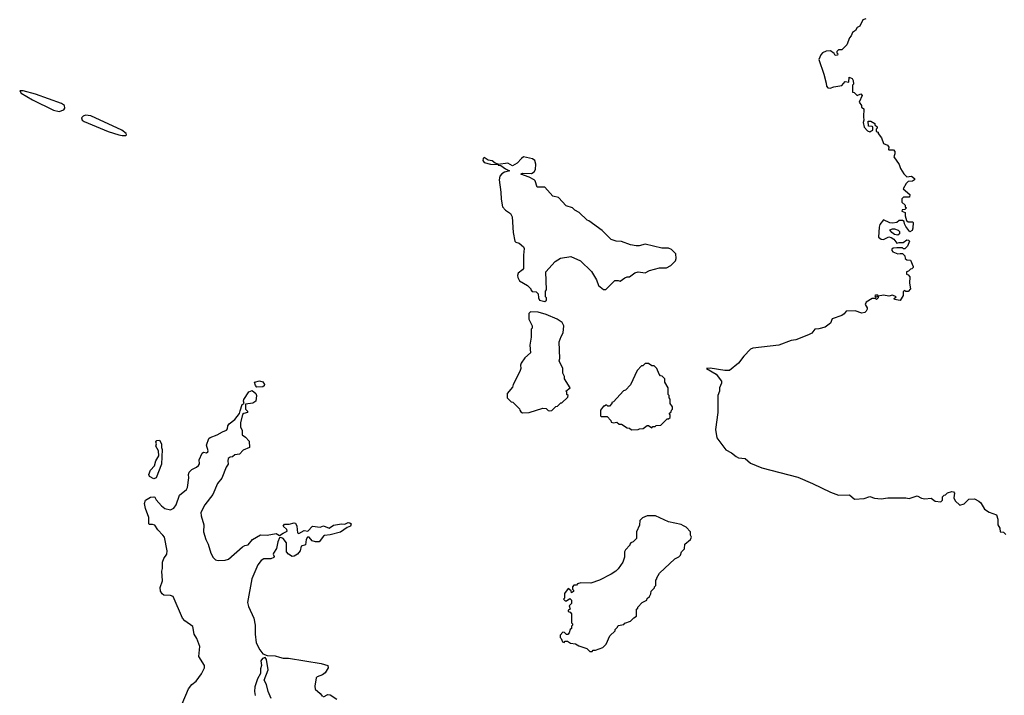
# Model space of a CAD drawing. Extents: x 2087054 to 2277909, y 548907 to 753496.
# Tile 207 of 256: x 2201572 to 2210331, y 633900 to 639909. Entities that reach past the tile are written whole.
import ezdxf

# ---------------------------------------------------------------- set-up
doc = ezdxf.new("R2010")
doc.units = 0

msp = doc.modelspace()

# ---------------------------------------------------------------- linework, layer by layer
at = {"layer": '0CON20XD'}
for points in [[(2209100, 639915), (2209071.7, 639908.3), (2209045, 639850), (2209021.7, 639838.3), (2209008.3, 639811.7), (2208980, 639795), (2208970, 639765), (2208953, 639747), (2208930, 639685), (2208885, 639640), (2208855, 639640), (2208840, 639625), (2208840, 639615), (2208850, 639605), (2208848.3, 639591.7), (2208825, 639590), (2208818.3, 639608.3), (2208785, 639632.5), (2208745, 639630), (2208712.5, 639615), (2208697.5, 639595), (2208682.5, 639555), (2208726.7, 639425), (2208747.5, 639345), (2208748.3, 639318.3), (2208761.7, 639301.7), (2208781.7, 639298.3), (2208815, 639312.5), (2208887, 639323), (2208915, 639360), (2208948.3, 639351.7), (2208951.7, 639398.3), (2208977.5, 639385), (2208986.4, 639366.4), (2208990, 639335), (2208980, 639325), (2208980, 639265), (2208995, 639260), (2209023, 639233), (2209055, 639250), (2209067.5, 639235), (2209040, 639175), (2209060, 639145), (2209061.7, 639131.7), (2209080, 639115), (2209077.5, 639045), (2209082.5, 639015), (2209076.7, 638995), (2209083, 638953), (2209115, 638920), (2209135, 638912.5), (2209145, 638917.5), (2209160, 638925), (2209160, 638955), (2209155, 638960), (2209121.7, 638961.7), (2209120, 639005), (2209145, 639007.5), (2209180, 638985), (2209180, 638975), (2209200, 638955), (2209200, 638945), (2209190, 638935), (2209190, 638915), (2209208.3, 638908.3), (2209210, 638895), (2209237.5, 638857.5), (2209257, 638807), (2209293, 638793), (2209302.5, 638775), (2209300, 638755), (2209305, 638750), (2209345, 638750), (2209357, 638737), (2209357.5, 638715), (2209348.3, 638688.3), (2209395, 638620), (2209407.5, 638585), (2209436.4, 638536.4), (2209465, 638512.5), (2209505, 638516.2), (2209533.3, 638495), (2209533.3, 638485), (2209515, 638471.2), (2209475, 638470), (2209457, 638453), (2209430, 638405), (2209490, 638355), (2209488.3, 638331.7), (2209435, 638330), (2209420, 638315), (2209420, 638285), (2209448.3, 638258.3), (2209450, 638245), (2209460, 638235), (2209445, 638220), (2209421.7, 638218.3), (2209420, 638205), (2209450, 638195), (2209450, 638165), (2209461.7, 638121.7), (2209475, 638110), (2209515, 638110), (2209520, 638105), (2209517.5, 638055), (2209510, 638035), (2209491.7, 638021.7), (2209455, 638070), (2209443, 638093), (2209440, 638115), (2209425, 638122.5), (2209395, 638122.5), (2209373.9, 638106.1), (2209335, 638098), (2209312.3, 638102.3), (2209255, 638130), (2209223.9, 638086.1), (2209217, 638063), (2209212.5, 637975), (2209235, 637957.5), (2209256.4, 637953.6), (2209303.9, 637976.1), (2209325, 637971.2), (2209348, 637958), (2209375, 637920), (2209395, 637927.5), (2209431.7, 637928.3), (2209465, 637950), (2209478.3, 637948.3), (2209487.5, 637937.5), (2209470, 637895), (2209445, 637870), (2209435, 637870), (2209425, 637880), (2209375, 637880), (2209343, 637877), (2209331.7, 637868.3), (2209330, 637855), (2209340, 637845), (2209385, 637827.5), (2209405, 637830), (2209425, 637830), (2209447, 637807), (2209450, 637785), (2209463, 637773), (2209495, 637770), (2209520, 637715), (2209520, 637705), (2209508.3, 637691.7), (2209495, 637690), (2209478.3, 637671.7), (2209460, 637665), (2209460, 637645), (2209475, 637640), (2209491.7, 637621.7), (2209487.5, 637565), (2209496.4, 637513.6), (2209475, 637490), (2209455, 637490), (2209445, 637500), (2209431.7, 637488.3), (2209430, 637455), (2209405, 637410), (2209355, 637420), (2209352.5, 637427.5), (2209370, 637445), (2209335, 637460), (2209305, 637450), (2209255, 637460), (2209210, 637450), (2209205, 637460), (2209185, 637460), (2209180, 637455), (2209185, 637440), (2209210, 637450), (2209210, 637435), (2209195, 637420), (2209185, 637430), (2209155, 637430), (2209102.5, 637395), (2209092.5, 637375), (2209110, 637345), (2209110, 637335), (2209102.5, 637315), (2209090, 637305), (2209065, 637300), (2209005, 637320), (2208923, 637317), (2208906.4, 637293.6), (2208885, 637277.5), (2208800.7, 637249.3), (2208785, 637210), (2208737, 637173), (2208681.7, 637158.3), (2208645, 637157.5), (2208619.3, 637120.7), (2208590, 637105), (2208475, 637060), (2208435, 637056.2), (2208325, 637012.5), (2208095, 636988), (2208073, 636977), (2208013.3, 636916.7), (2207965.9, 636854.1), (2207885, 636788.8), (2207845, 636787.5), (2207715, 636810), (2207682.5, 636805), (2207766.8, 636756.8), (2207813.8, 636695), (2207814, 636675), (2207796.2, 636635), (2207796.2, 636605), (2207783.8, 636565), (2207783.3, 636415), (2207763.3, 636265), (2207775, 636190), (2207853.6, 636083.6), (2207905, 636057.5), (2207945, 636022.5), (2207965, 636012.5), (2208027, 636007), (2208073, 635963), (2208174.2, 635924.2), (2208495, 635841.2), (2208624.1, 635784.1), (2208786.1, 635706.1), (2208855, 635680), (2208955, 635683.3), (2208997, 635643), (2209085, 635651.2), (2209135, 635666.7), (2209175, 635653.3), (2209235, 635646.7), (2209295, 635656.7), (2209455, 635656.7), (2209485, 635650), (2209555, 635672.5), (2209595, 635652.5), (2209625, 635647.5), (2209681.7, 635651.7), (2209715, 635627.5), (2209765, 635620), (2209780, 635635), (2209780, 635665), (2209795, 635680), (2209808.3, 635681.7), (2209825, 635700), (2209865, 635712.5), (2209879.3, 635709.3), (2209886.4, 635696.4), (2209882.5, 635655), (2209895, 635630), (2209935, 635590), (2209975, 635602.5), (2210015, 635643.3), (2210065, 635647.5), (2210105, 635627.5), (2210121.7, 635611.7), (2210155, 635556.7), (2210195, 635530), (2210260, 635505), (2210273.8, 635465), (2210273.3, 635415), (2210290, 635385), (2210293.6, 635353.6), (2210325, 635350), (2210345, 635330)], [(2201925, 639093), (2201965, 639106.1), (2201975, 639121.1), (2201970.5, 639145), (2201945, 639163.3), (2201711.9, 639245), (2201602.5, 639275), (2201572.5, 639275), (2201584.3, 639255), (2201685.4, 639195), (2201871.8, 639105), (2201925, 639093)], [(2202485, 638878.2), (2202515, 638880), (2202523.3, 638885), (2202520.8, 638895), (2202480, 638925), (2202205, 639053.2), (2202159.3, 639060.7), (2202138.1, 639051.9), (2202122.5, 639035), (2202129.2, 639015), (2202145, 639003.9), (2202360.4, 638915), (2202455.3, 638884.7), (2202485, 638878.2)], [(2206245, 637402.5), (2206260, 637415), (2206260, 637435), (2206250, 637445), (2206250, 637495), (2206257.5, 637505), (2206252.5, 637665), (2206335, 637757.5), (2206383, 637787), (2206475, 637802.5), (2206560, 637765), (2206659.3, 637669.3), (2206702.5, 637595), (2206720, 637545), (2206765, 637510), (2206785, 637510), (2206865, 637590), (2206895, 637590), (2206915, 637582.5), (2206955, 637612.5), (2206975, 637622.5), (2206997, 637623), (2207045, 637657.5), (2207075, 637667.5), (2207135, 637657.5), (2207175, 637677.5), (2207265, 637702.5), (2207325, 637702.5), (2207365, 637722.5), (2207407.5, 637765), (2207412.5, 637785), (2207410, 637825), (2207370, 637865), (2207345, 637877.5), (2207285, 637877.5), (2207135, 637912.5), (2207083, 637897), (2207057, 637897), (2207005, 637906.7), (2206925, 637936.7), (2206878.3, 637938.3), (2206833.3, 637953.3), (2206753, 638033), (2206635, 638120), (2206620, 638125), (2206550, 638195), (2206510, 638215), (2206490, 638235), (2206433.6, 638253.6), (2206365, 638327.5), (2206315, 638340), (2206245, 638420), (2206175, 638420), (2206156.7, 638475), (2206147.5, 638485), (2206105, 638508.8), (2206030, 638535), (2206045, 638542.5), (2206125, 638542), (2206148, 638555), (2206160, 638575), (2206164, 638625), (2206153.8, 638655), (2206135, 638672), (2206055, 638687.5), (2206035, 638674.2), (2205997.9, 638632.1), (2205955, 638610), (2205915, 638633.3), (2205830, 638620), (2205830, 638625), (2205801.7, 638631.7), (2205775, 638653.3), (2205740.5, 638660.5), (2205705, 638683.3), (2205696.1, 638673.9), (2205693.5, 638655), (2205705, 638637.5), (2205760, 638625), (2205830, 638620), (2205830, 638615), (2205852.5, 638612.5), (2205895, 638581.2), (2205930, 638565), (2205885, 638552.5), (2205860.9, 638539.1), (2205842.7, 638517.3), (2205838, 638485), (2205853.8, 638375), (2205853.9, 638313.9), (2205867.5, 638245), (2205892.5, 638215), (2205937.5, 638185), (2205943.8, 638173.8), (2205952.5, 638155), (2205962.5, 638015), (2205978.3, 637938.3), (2205985, 637930), (2206015, 637920), (2206055, 637887.5), (2206060, 637875), (2206052.5, 637815), (2206053, 637697), (2206045, 637682.5), (2206007.5, 637655), (2206000, 637635), (2206002.5, 637615), (2206017, 637587), (2206090, 637545), (2206120, 637515), (2206120, 637505), (2206131.7, 637491.7), (2206167, 637487), (2206185, 637470), (2206187.5, 637435), (2206197.5, 637415), (2206245, 637402.5)], [(2209385, 637992.5), (2209355, 637997.5), (2209330, 638015), (2209311.7, 638038.3), (2209335, 638047.5), (2209355, 638047.5), (2209387, 638037), (2209400, 638025), (2209400, 638005), (2209385, 637992.5)], [(2206045, 636413.3), (2206105, 636413.8), (2206225, 636452.5), (2206255, 636450), (2206273, 636433), (2206285, 636430), (2206307, 636433), (2206341.7, 636468.3), (2206355, 636470), (2206385, 636500), (2206395, 636500), (2206448.3, 636551.7), (2206450, 636565), (2206440, 636575), (2206440, 636595), (2206430, 636605), (2206470, 636635), (2206420, 636715), (2206417.5, 636735), (2206402.5, 636765), (2206402.5, 636805), (2206372.5, 636875), (2206377.5, 636895), (2206372.5, 637045), (2206388.3, 637091.7), (2206407, 637123), (2206412.5, 637185), (2206397.5, 637215), (2206352.5, 637245), (2206255.5, 637285.5), (2206185, 637307.1), (2206115, 637310), (2206100, 637295), (2206102.5, 637245), (2206130, 637185), (2206130, 637165), (2206122.5, 637155), (2206122.5, 637085), (2206110, 637015), (2206117.5, 636945), (2206065, 636900), (2206033.3, 636855), (2206027.5, 636835), (2206030, 636805), (2206021.7, 636778.3), (2205962.5, 636665), (2205955, 636640), (2205910, 636585), (2205910, 636545), (2205945, 636510), (2205958.3, 636508.3), (2206018.3, 636448.3), (2206020, 636435), (2206031.7, 636421.7), (2206045, 636413.3)], [(2207015, 636260), (2207075, 636262.5), (2207085, 636270), (2207117, 636273), (2207155, 636300), (2207165, 636300), (2207195, 636280), (2207205, 636290), (2207225, 636290), (2207235, 636300), (2207277, 636303), (2207331.7, 636358.3), (2207345, 636360), (2207358.3, 636371.7), (2207360, 636395), (2207350, 636405), (2207368.3, 636421.7), (2207370, 636435), (2207380, 636445), (2207380, 636465), (2207360, 636495), (2207360, 636535), (2207350, 636545), (2207350, 636565), (2207340, 636575), (2207340, 636635), (2207310, 636685), (2207310, 636715), (2207288.3, 636738.3), (2207271.7, 636741.7), (2207260, 636755), (2207240, 636805), (2207215, 636830), (2207195, 636830), (2207165, 636850), (2207135, 636850), (2207115, 636830), (2207105, 636830), (2207065, 636790), (2207005, 636660), (2206960, 636615), (2206943.6, 636606.4), (2206855, 636510), (2206840, 636505), (2206840, 636495), (2206818.3, 636471.7), (2206805, 636470), (2206795, 636480), (2206785, 636480), (2206775, 636470), (2206765, 636470), (2206740, 636435), (2206740, 636385), (2206745, 636380), (2206798.3, 636378.3), (2206830, 636345), (2206835, 636330), (2206855, 636322.5), (2206885, 636330), (2206905, 636310), (2206925, 636310), (2206975, 636280), (2206997, 636277), (2207015, 636260)], [(2203681.7, 636641.7), (2203670, 636655), (2203660, 636685), (2203705, 636696.7), (2203735, 636687.5), (2203750, 636665), (2203748.3, 636651.7), (2203735, 636642.5), (2203681.7, 636641.7)], [(2203018, 633825), (2203073.7, 633956.3), (2203105, 633995.6), (2203142.5, 634025), (2203190.5, 634089.5), (2203216.2, 634145), (2203216.2, 634165), (2203166.2, 634245), (2203174.2, 634335), (2203148.6, 634405), (2203125.7, 634445), (2203112.1, 634512.1), (2203041.4, 634561.4), (2203020, 634585), (2202938.2, 634778.2), (2202915, 634788.9), (2202855, 634790.8), (2202840.9, 634800.9), (2202826.2, 634825), (2202820.7, 634859.3), (2202843, 634917), (2202836.7, 635005), (2202843.6, 635026.4), (2202844.2, 635085), (2202854.3, 635115.7), (2202882, 635155), (2202883.9, 635186.1), (2202860, 635305), (2202846.7, 635325), (2202800.9, 635370.9), (2202775, 635412.5), (2202755, 635420), (2202728.3, 635418.3), (2202720, 635425), (2202721.7, 635481.7), (2202690.7, 635560.7), (2202683.3, 635605), (2202692.5, 635635), (2202735, 635662.5), (2202766.4, 635666.4), (2202775, 635662.5), (2202787.7, 635637.7), (2202834.5, 635584.5), (2202865, 635560), (2202915, 635550.8), (2202945, 635563.8), (2202963.8, 635595), (2202995, 635680), (2203055, 635730), (2203065, 635747.5), (2203076.9, 635835), (2203074.4, 635865), (2203080.8, 635885), (2203102.4, 635907.6), (2203145, 635928), (2203163.8, 635945), (2203170.7, 635959.3), (2203168.8, 635995), (2203195, 636052.5), (2203207, 636063), (2203235, 636057.5), (2203247.5, 636065), (2203250, 636075), (2203233.8, 636125), (2203255.9, 636184.1), (2203266.1, 636193.9), (2203330, 636215), (2203376.4, 636243.6), (2203413, 636257), (2203421.7, 636268.3), (2203423.3, 636295), (2203436.7, 636315), (2203485.9, 636354.1), (2203527.5, 636405), (2203535, 636430), (2203550, 636485), (2203570, 636495), (2203562.5, 636515), (2203565, 636530), (2203610.7, 636599.3), (2203641.7, 636611.7), (2203672.5, 636585), (2203677.5, 636565), (2203672.5, 636515), (2203645, 636497.5), (2203581.7, 636488.3), (2203580, 636445), (2203598.3, 636428.3), (2203600, 636415), (2203565, 636407.5), (2203553.3, 636396.7), (2203537, 636323), (2203537, 636287), (2203552.5, 636255), (2203550, 636215), (2203580, 636195), (2203615, 636160), (2203617.5, 636105), (2203559.3, 636080.7), (2203527, 636043), (2203485, 636040), (2203465, 636020), (2203445, 636017.5), (2203427.5, 636005), (2203422.5, 635985), (2203427.5, 635955), (2203410.5, 635929.5), (2203369.3, 635830.7), (2203330.8, 635785), (2203289.2, 635685), (2203220, 635595), (2203184, 635525), (2203185.8, 635495), (2203209.5, 635415), (2203208.9, 635355), (2203228.6, 635285), (2203249.4, 635245), (2203274.2, 635165), (2203294.3, 635124.3), (2203315, 635103.3), (2203338.3, 635098.3), (2203398.8, 635101.2), (2203430, 635110), (2203555, 635220), (2203575, 635231.2), (2203605, 635236.7), (2203644.4, 635285.6), (2203715, 635326.2), (2203775, 635323.8), (2203855, 635337.5), (2203885, 635320), (2203915, 635342.5), (2203951.7, 635358.3), (2203947.5, 635375), (2203917.5, 635405), (2203928.3, 635421.7), (2203968.3, 635421.7), (2204013.3, 635433.3), (2204025, 635430), (2204037.5, 635405), (2204042.5, 635345), (2204055, 635337.5), (2204103, 635367), (2204135, 635360), (2204176.7, 635403.3), (2204245, 635396), (2204275, 635406), (2204325, 635386), (2204365, 635412.5), (2204435, 635424.4), (2204465, 635422), (2204495, 635436.7), (2204510, 635435), (2204520, 635425), (2204515, 635404), (2204485, 635392), (2204425, 635350.8), (2204334, 635326), (2204285, 635320.8), (2204274.5, 635315.5), (2204235, 635266.2), (2204203.3, 635263.3), (2204175, 635272.5), (2204147.5, 635305), (2204132.5, 635305), (2204120, 635285), (2204115, 635237.5), (2204077.5, 635225), (2204068.8, 635185), (2204043.8, 635155), (2204015, 635136.2), (2203995, 635133.8), (2203965, 635153.8), (2203946.2, 635175), (2203946.1, 635256.1), (2203915, 635293.3), (2203895, 635302.5), (2203885, 635300), (2203867.5, 635265), (2203858, 635205), (2203830, 635165), (2203827.5, 635155), (2203837.5, 635135), (2203832.5, 635125), (2203805, 635114), (2203745, 635113.8), (2203720.3, 635099.7), (2203690.9, 635059.1), (2203638.8, 634935), (2203598.8, 634725), (2203608.3, 634688.3), (2203655.5, 634585.5), (2203666, 634525), (2203665.8, 634445), (2203676.5, 634365), (2203707.5, 634305), (2203735, 634269.2), (2203774.6, 634254.6), (2203845, 634251.1), (2203885, 634238.5), (2203915, 634229.5), (2203965, 634230.4), (2204254.1, 634184.1), (2204312.5, 634165), (2204315.4, 634144.6), (2204289.6, 634100.4), (2204265, 634082.1), (2204218.8, 634065), (2204210, 634055), (2204198.3, 633981.7), (2204202, 633955), (2204246.7, 633915), (2204265, 633890)], [(2202765, 635824), (2202727.5, 635845), (2202720, 635865), (2202736.4, 635903.6), (2202770.7, 635939.3), (2202783.3, 635985), (2202809.3, 636030.7), (2202807.5, 636075), (2202782.5, 636115), (2202790, 636135), (2202782.5, 636155), (2202793, 636167), (2202815, 636170), (2202832.5, 636135), (2202832.5, 636105), (2202840, 636085), (2202834, 635955), (2202786, 635835), (2202765, 635824)], [(2206665, 634290), (2206675, 634300), (2206695, 634300), (2206760, 634325), (2206790, 634355), (2206821.7, 634428.3), (2206868.3, 634471.7), (2206870, 634485), (2206890, 634505), (2206895, 634520), (2206945, 634530), (2206955, 634540), (2207005, 634560), (2207035, 634590), (2207060, 634605), (2207060, 634665), (2207070, 634675), (2207070, 634685), (2207110, 634725), (2207150, 634745), (2207155, 634760), (2207175, 634780), (2207187, 634803), (2207190, 634825), (2207220, 634855), (2207220, 634865), (2207230, 634875), (2207230, 634925), (2207240, 634935), (2207240, 634945), (2207262.5, 634985), (2207400, 635115), (2207435, 635130), (2207450, 635145), (2207460, 635175), (2207487, 635203), (2207490, 635245), (2207540, 635285), (2207547.5, 635305), (2207540, 635325), (2207540, 635355), (2207500, 635395), (2207477, 635407), (2207455, 635417.5), (2207345, 635442.5), (2207227, 635497), (2207153, 635497), (2207113, 635477), (2207090, 635455), (2207087, 635413), (2207060, 635355), (2207060, 635295), (2207030, 635265), (2207010, 635255), (2207000, 635245), (2207000, 635235), (2206960, 635195), (2206952.5, 635175), (2206951.7, 635128.3), (2206937, 635083), (2206897.5, 635025), (2206876.4, 635003.6), (2206835, 634977.5), (2206730, 634925), (2206651.7, 634898.3), (2206565, 634900), (2206535, 634890), (2206525, 634880), (2206501.7, 634878.3), (2206490, 634865), (2206490, 634845), (2206500, 634835), (2206498.3, 634821.7), (2206481.7, 634811.7), (2206478.3, 634828.3), (2206451.7, 634848.3), (2206420, 634805), (2206420, 634765), (2206410, 634755), (2206425, 634740), (2206435, 634740), (2206465, 634760), (2206480, 634745), (2206480, 634715), (2206460, 634695), (2206470, 634665), (2206451.7, 634658.3), (2206450, 634645), (2206468.3, 634638.3), (2206480, 634625), (2206480, 634545), (2206490, 634535), (2206490, 634525), (2206480, 634515), (2206480, 634495), (2206470, 634485), (2206460, 634455), (2206448.3, 634441.7), (2206435, 634440), (2206418.3, 634458.3), (2206405, 634460), (2206380, 634435), (2206380, 634415), (2206390, 634405), (2206400, 634375), (2206415, 634370), (2206425, 634380), (2206445, 634380), (2206473, 634363), (2206517, 634357), (2206545, 634340), (2206617, 634317), (2206645, 634290), (2206665, 634290)], [(2203810.6, 633870.6), (2203782.4, 633935), (2203769.2, 633995), (2203748.1, 634035), (2203784.1, 634125), (2203768.5, 634218.5), (2203755, 634234.6), (2203731.5, 634228.5), (2203718.2, 634205), (2203723.3, 634165), (2203715.3, 634135), (2203714, 634095), (2203686.7, 634045), (2203665.5, 633974.5), (2203661.4, 633935), (2203667.9, 633897.9)], [(2204275, 633887.5), (2204314.4, 633905.6), (2204335, 633904), (2204395, 633866.7)]]:
    msp.add_lwpolyline(points, dxfattribs=at)

doc.saveas('drawing.dxf')
